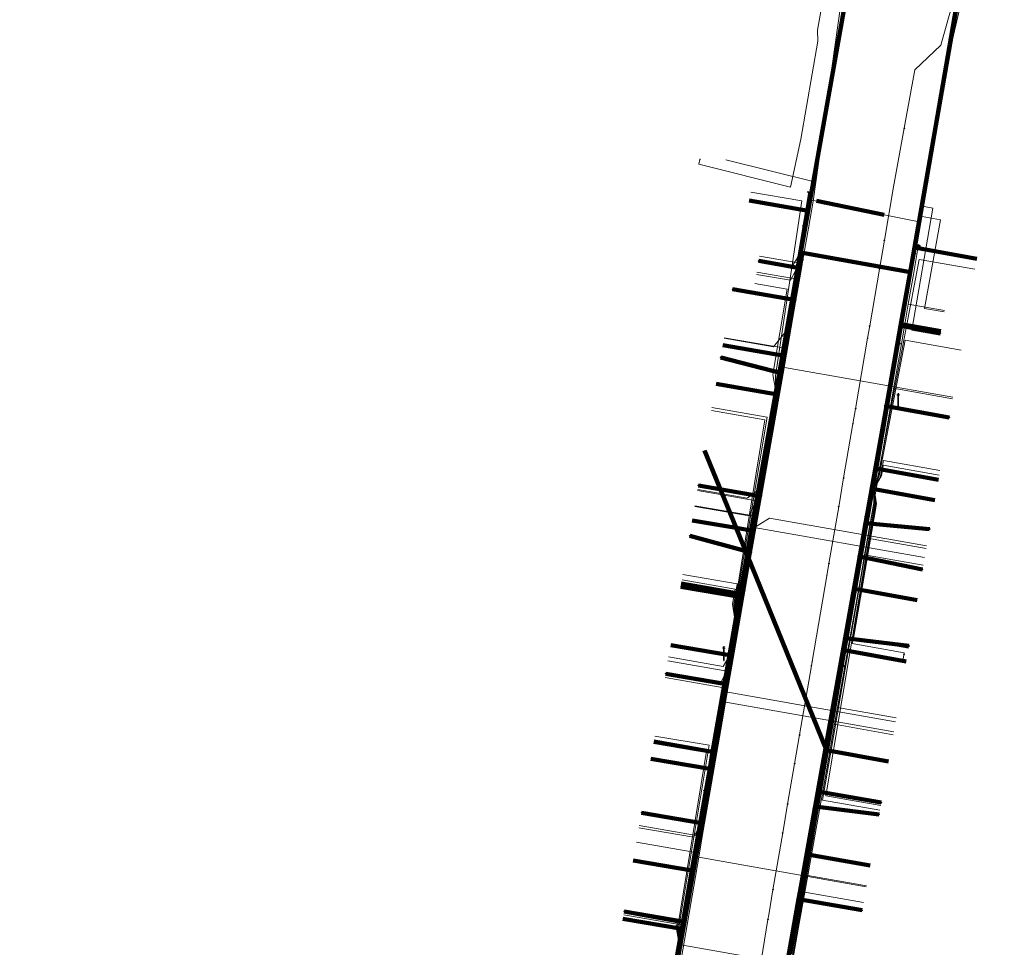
# Model space of a CAD drawing. Extents: x 152558 to 154479, y 462974 to 463683.
# Tile 215 of 256: x 153387 to 153444, y 463477 to 463531. Entities that reach past the tile are written whole.
import ezdxf
from ezdxf.lldxf.tags import DXFTag

# ---------------------------------------------------------------- set-up
doc = ezdxf.new("R2010")
doc.units = 0
doc.header["$LTSCALE"] = 0.2
doc.layers.get('0').update_dxf_attribs({"linetype": 'CONTINUOUS'})
for name, color, linetype, lineweight in [('B-RO-KL-DATA_COAXIAAL_17_ZIGGO BV-G', 90, 'KL-DATA-N', 18), ('B-RO-KL-DATA_COAXIAAL_7_ZIGGO BV-G', 90, 'KL-DATA-N', 18), ('B-RO-KL-DATA_HULPSTUK_KPN BV-S', 90, 'CONTINUOUS', 25), ('B-RO-KL-DATA_HULPSTUK_REGGEFIBER OPERATOR BV-S', 90, 'CONTINUOUS', 25), ('B-RO-KL-DATA_KABELBED_KPN BV-G', 90, 'CONTINUOUS', 100), ('B-RO-KL-DATA_KABELBED_ZIGGO BV-G', 90, 'CONTINUOUS', 100), ('B-RO-KL-DATA_MANTELBUIS_PVC_1_KPN BV-G', 90, 'CONTINUOUS', 100), ('B-RO-KL-DATA_REGGEFIBER OPERATOR BV-G', 90, 'KL-DATA-N', 18), ('B-RO-KL-ET_LS_400 V_STEDIN NETBEHEER BV-G', 190, 'KL-LS-N', 18), ('B-RO-KL-ET_LS_GEMEENTE AMERSFOORT-S', 190, 'CONTINUOUS', 25), ('B-RO-KL-ET_LS_HULPSTUK_STEDIN NETBEHEER BV-S', 190, 'CONTINUOUS', 25), ('B-RO-KL-GAS_LD_KOPER_22_0.1 BAR_STEDIN NETBEHEER BV-G', 50, 'KL-GAS-LD-N', 18), ('B-RO-KL-GAS_LD_MANTELBUIS_ASBESTCEMENT_124_STEDIN NETBEHEER BV-G', 50, 'CONTINUOUS', 100), ('B-RO-KL-GAS_LD_PE_32_0.1 BAR_STEDIN NETBEHEER BV-G', 50, 'KL-GAS-LD-N', 18), ('B-RO-KL-GAS_LD_PVC_63_0.1 BAR_STEDIN NETBEHEER BV-G', 50, 'KL-GAS-LD-N', 18), ('B-RO-KL-WATER_100_VITENS-G', 170, 'KL-WATER-N', 18), ('B-RO-KL-WATER_HULPSTUK_VITENS-S', 170, 'CONTINUOUS', 25)]:
    doc.layers.add(name, color=color, linetype=linetype, lineweight=lineweight)
doc.styles.add('NLCS-ISO', font='NLCS-ISO.ttf')
tags = doc.linetypes.add('KL-DATA-N', pattern='A,4,-1,[101,NLCS.SHX,S=0.5,R=0,X=0,Y=0],-1,4,-1,["D",Standard,S=1,R=0,X=-0.25,Y=-0.5],-1.5', length=12.5).pattern_tags.tags
tags[18] = DXFTag(74, 10)
tags = doc.linetypes.add('KL-GAS-LD-N', pattern='A,4,-1,[69,NLCS.SHX,S=0.5,R=0,X=0,Y=0],-1,4,-1,["L",Standard,S=1,R=0,X=0.25,Y=-0.5],-2', length=13).pattern_tags.tags
tags[18] = DXFTag(74, 10)
tags = doc.linetypes.add('KL-LS-N', pattern='A,4,-1,[103,NLCS.SHX,S=0.75,R=0,X=0,Y=0],-1,4,-1,["L",Standard,S=1,R=0,X=0,Y=-0.5],-2', length=13).pattern_tags.tags
tags[18] = DXFTag(74, 10)
doc.linetypes.add('KL-WATER-N', pattern='A,7,-0.5,[168,NLCS.SHX,S=0.75,R=0,X=0.75,Y=0],-2', length=9.5)

# ---------------------------------------------------------------- blocks, each defined once
blk = doc.blocks.new('SKL-WTB_HULP_MOF-SO')
at = {"linetype": 'ByBlock', "lineweight": 18}
h = blk.add_hatch(color=0, dxfattribs=at)
h.dxf.hatch_style = 1
h.paths.add_polyline_path([(-0.5625, 0, 1), (0.5625, 0, 1)])
at = {"color": 0, "linetype": 'ByBlock', "lineweight": 18}
blk.add_circle((0, 0), 0.5625, dxfattribs=at)
at = {"color": 0, "linetype": 'ByBlock', "lineweight": 18, "style": 'NLCS-ISO', "flags": 1}
for tag, p in [('TYPE', (1.5, 0)), ('OMSCHRIJVING', (1.5, -3)), ('LABEL', (1.5, -1.5))]:
    blk.add_attdef(tag, p, '', height=1, dxfattribs=at)
blk = doc.blocks.new('SKL-WTB_HULP_OVERIG-SO')
at = {"color": 0, "linetype": 'ByBlock', "lineweight": 18}
for points in [[(-0.14, 0.14), (0.14, -0.14)], [(0.14, 0.14), (-0.14, -0.14)]]:
    blk.add_lwpolyline(points, dxfattribs=at)
at = {"color": 0, "linetype": 'ByBlock', "lineweight": 18, "style": 'NLCS-ISO', "flags": 1}
for tag, p in [('TYPE', (1.5, 0)), ('OMSCHRIJVING', (1.5, -3)), ('LABEL', (1.5, -1.5))]:
    blk.add_attdef(tag, p, '', height=1, dxfattribs=at)
blk = doc.blocks.new('SKL-ET_LS_MAST-SO')
for p, q in [((-0.05, 2.07), (0.05, 2.07)), ((-0.05, -2), (0.05, -2))]:
    blk.add_line(p, q)
for points in [[(-0.18, 1.76), (-0.22, 1.76), (-0.22, 1.84), (-0.18, 1.84), (-0.18, 1.79)], [(-0.18, 1.49), (-0.22, 1.49), (-0.22, 1.57), (-0.18, 1.57), (-0.18, 1.52)], [(-0.18, 1.79), (-0.05, 1.79)], [(-0.18, 1.76), (-0.05, 1.76)], [(-0.18, 1.52), (-0.05, 1.52)], [(-0.18, 1.49), (-0.05, 1.49)], [(-0.05, -2), (-0.05, 2.07)], [(0.05, -2), (0.05, 2.07)], [(0.18, 1.92), (0.05, 1.92)], [(0.18, 1.89), (0.05, 1.89)], [(0.18, 1.66), (0.05, 1.66)], [(0.18, 1.63), (0.05, 1.63)], [(0.18, 1.39), (0.05, 1.39)], [(0.18, 1.36), (0.05, 1.36)], [(0.18, 1.89), (0.22, 1.89), (0.22, 1.97), (0.18, 1.97), (0.18, 1.92)], [(0.18, 1.63), (0.22, 1.63), (0.22, 1.71), (0.18, 1.71), (0.18, 1.66)], [(0.18, 1.36), (0.22, 1.36), (0.22, 1.44), (0.18, 1.44), (0.18, 1.39)]]:
    blk.add_lwpolyline(points)

msp = doc.modelspace()

# ---------------------------------------------------------------- linework, layer by layer
at = {"layer": 'B-RO-KL-DATA_COAXIAAL_17_ZIGGO BV-G', "flags": 128}
for points in [[(153460.543, 463559.799), (153460.36, 463559.108), (153460.146, 463558.302), (153459.007, 463554.013), (153457.438, 463554.343), (153451.772, 463555.536), (153451.395, 463555.636), (153441.014, 463558.398), (153438.984, 463558.938), (153436.568, 463559.58), (153431.734, 463544.673), (153436.987, 463543.296), (153436.954, 463543.113), (153435.252, 463533.541), (153432.808, 463519.797), (153431.298, 463511.308), (153430.895, 463509.043), (153429.473, 463501.047), (153429.287, 463500), (153429.221, 463499.619), (153428.823, 463497.343), (153428.194, 463493.736), (153427.204, 463488.062), (153427.032, 463487.076), (153425.99, 463481.105), (153425.395, 463477.695), (153424.353, 463471.725), (153423.758, 463468.316), (153422.905, 463463.428), (153421.902, 463457.681), (153421.054, 463452.825), (153420.716, 463450.888), (153420.176, 463447.792), (153419.852, 463445.938), (153419.515, 463444.005), (153419.241, 463442.436), (153418.421, 463437.737), (153416.41, 463426.217), (153416.1, 463425.096), (153415.58, 463424.056), (153414.868, 463423.136), (153413.992, 463422.37), (153413.343, 463421.995), (153412.986, 463421.788), (153411.885, 463421.411), (153410.733, 463421.253), (153409.573, 463421.322), (153401.464, 463422.591), (153400.377, 463422.761), (153397.094, 463423.275), (153396.089, 463416.927), (153398.895, 463416.483), (153400.081, 463416.296), (153406.991, 463415.202), (153409.08, 463414.871), (153409.949, 463414.651), (153410.767, 463414.279), (153411.504, 463413.768), (153412.138, 463413.133), (153412.649, 463412.395), (153413.019, 463411.577), (153413.237, 463410.706), (153413.296, 463409.811), (153413.194, 463408.919), (153413.038, 463408.165), (153410.882, 463397.735), (153409.793, 463392.469), (153409.141, 463389.316), (153407.448, 463381.127), (153406.605, 463377.049), (153406.382, 463375.972), (153404.797, 463368.304), (153404.635, 463367.521), (153402.925, 463359.249), (153402.803, 463358.661), (153401.855, 463354.074), (153401.198, 463350.898), (153400.753, 463348.673), (153400.684, 463348.325), (153400.432, 463347.066), (153399.896, 463344.384), (153398.326, 463336.525), (153393.352, 463312.435), (153392.757, 463309.554), (153398.681, 463305.928), (153398.718, 463306.125), (153399.164, 463308.558), (153399.615, 463311.013), (153399.651, 463311.198), (153400.426, 463311.049)], [(153460.543, 463559.799), (153460.36, 463559.108), (153460.146, 463558.302), (153459.007, 463554.013), (153457.438, 463554.343), (153451.772, 463555.536), (153451.395, 463555.636), (153441.014, 463558.398), (153438.984, 463558.938), (153436.568, 463559.58), (153431.734, 463544.673), (153436.987, 463543.296), (153436.954, 463543.113), (153435.252, 463533.541), (153432.808, 463519.797), (153431.298, 463511.308), (153430.895, 463509.043), (153429.473, 463501.047), (153429.287, 463500), (153429.221, 463499.619), (153433.875, 463488.17), (153432.794, 463482.06), (153431.756, 463476.198), (153431.136, 463472.702), (153430.613, 463469.747), (153429.994, 463466.249), (153429.183, 463461.667), (153427.413, 463451.638), (153427.375, 463451.422), (153431.887, 463450.601), (153432.974, 463450.403), (153432.978, 463450.397)]]:
    msp.add_lwpolyline(points, dxfattribs=at)
at = {"layer": 'B-RO-KL-DATA_COAXIAAL_7_ZIGGO BV-G', "flags": 128}
for points in [[(153430.867, 463534.321), (153431.354, 463534.234), (153435.252, 463533.541), (153436.954, 463543.113), (153436.989, 463543.104), (153442.793, 463541.584), (153443.212, 463541.47), (153440.912, 463528.302), (153439.049, 463517.632), (153438.266, 463513.148), (153436.786, 463504.673), (153440.44, 463504.011)], [(153430.867, 463534.321), (153431.354, 463534.234), (153435.252, 463533.541), (153436.954, 463543.113), (153436.989, 463543.104), (153442.793, 463541.584), (153443.212, 463541.47), (153440.912, 463528.302), (153439.049, 463517.632), (153438.266, 463513.148), (153436.786, 463504.673), (153440.44, 463504.011)], [(153430.867, 463534.321), (153431.354, 463534.234), (153435.252, 463533.541), (153432.808, 463519.797), (153431.298, 463511.308), (153430.895, 463509.043), (153429.473, 463501.047), (153429.287, 463500), (153429.221, 463499.619), (153428.823, 463497.343), (153428.194, 463493.736), (153427.204, 463488.062), (153427.032, 463487.076), (153425.99, 463481.105), (153425.395, 463477.695), (153421.949, 463478.287)], [(153430.867, 463534.321), (153431.354, 463534.234), (153435.252, 463533.541), (153432.808, 463519.797), (153431.298, 463511.308), (153430.895, 463509.043), (153429.473, 463501.047), (153429.287, 463500), (153429.221, 463499.619), (153428.823, 463497.343), (153428.194, 463493.736), (153427.204, 463488.062), (153427.032, 463487.076), (153425.99, 463481.105), (153422.547, 463481.697)], [(153430.867, 463534.321), (153431.354, 463534.234), (153435.252, 463533.541), (153432.808, 463519.797), (153431.298, 463511.308), (153430.895, 463509.043), (153429.473, 463501.047), (153429.287, 463500), (153429.221, 463499.619), (153428.823, 463497.343), (153428.194, 463493.736), (153427.204, 463488.062), (153427.032, 463487.076), (153423.586, 463487.668)], [(153430.867, 463534.321), (153431.354, 463534.234), (153435.252, 463533.541), (153432.808, 463519.797), (153431.298, 463511.308), (153430.895, 463509.043), (153429.473, 463501.047), (153429.287, 463500), (153429.221, 463499.619), (153428.823, 463497.343), (153428.194, 463493.736), (153427.204, 463488.062), (153423.753, 463488.655)], [(153430.867, 463534.321), (153431.354, 463534.234), (153435.252, 463533.541), (153432.808, 463519.797), (153431.298, 463511.308), (153430.895, 463509.043), (153429.473, 463501.047), (153429.287, 463500), (153429.221, 463499.619), (153428.823, 463497.343), (153428.194, 463493.736), (153424.745, 463494.329)], [(153430.867, 463534.321), (153431.354, 463534.234), (153435.252, 463533.541), (153432.808, 463519.797), (153431.298, 463511.308), (153430.895, 463509.043), (153429.473, 463501.047), (153428.578, 463501.201), (153426.013, 463501.642)], [(153430.867, 463534.321), (153431.354, 463534.234), (153435.252, 463533.541), (153432.808, 463519.797), (153431.298, 463511.308), (153430.895, 463509.043), (153429.473, 463501.047), (153428.578, 463501.201), (153426.731, 463505.743)], [(153430.867, 463534.321), (153431.354, 463534.234), (153435.252, 463533.541), (153432.808, 463519.797), (153431.298, 463511.308), (153430.895, 463509.043), (153427.409, 463509.642)], [(153430.867, 463534.321), (153431.354, 463534.234), (153435.252, 463533.541), (153432.808, 463519.797), (153431.298, 463511.308), (153427.799, 463511.91)], [(153430.867, 463534.321), (153431.354, 463534.234), (153435.252, 463533.541), (153432.808, 463519.797), (153431.298, 463511.308), (153430.895, 463509.043), (153429.473, 463501.047), (153429.287, 463500), (153429.221, 463499.619), (153433.875, 463488.17), (153437.517, 463487.51)], [(153430.867, 463534.321), (153431.354, 463534.234), (153435.252, 463533.541), (153432.808, 463519.797), (153431.298, 463511.308), (153430.895, 463509.043), (153429.473, 463501.047), (153429.287, 463500), (153429.221, 463499.619), (153433.875, 463488.17), (153437.517, 463487.51)], [(153430.867, 463534.321), (153431.354, 463534.234), (153435.252, 463533.541), (153432.808, 463519.797), (153431.298, 463511.308), (153430.895, 463509.043), (153429.473, 463501.047), (153429.287, 463500), (153429.221, 463499.619), (153433.875, 463488.17), (153434.913, 463494.03), (153435.55, 463497.627), (153439.19, 463496.968)], [(153432.978, 463450.397), (153432.974, 463450.403), (153431.887, 463450.601), (153427.375, 463451.422), (153427.413, 463451.638), (153429.183, 463461.667), (153429.994, 463466.249), (153430.613, 463469.747), (153431.136, 463472.702), (153431.756, 463476.198), (153432.794, 463482.06), (153436.436, 463481.4)]]:
    msp.add_lwpolyline(points, dxfattribs=at)
at = {"layer": 'B-RO-KL-DATA_KABELBED_KPN BV-G', "flags": 128}
for points in [[(153438.791, 463516.193), (153439.112, 463517.993), (153441.978, 463534.564)], [(153438.791, 463516.194), (153432.475, 463517.325), (153432.405, 463516.928), (153432.318, 463516.429), (153431.99, 463514.563), (153431.238, 463510.279), (153429.972, 463503.069), (153429.741, 463501.751), (153429.43, 463500), (153428.995, 463497.543), (153428.922, 463497.134), (153428.017, 463492.029), (153426.575, 463483.891), (153425.547, 463478.095), (153425.13, 463475.739)], [(153438.491, 463516.247), (153432.585, 463517.306)], [(153432.405, 463516.928), (153432.318, 463516.429), (153429.905, 463516.85)], [(153430.827, 463471.443), (153432.248, 463479.426), (153432.319, 463479.827), (153433.198, 463484.763), (153433.215, 463484.861), (153433.373, 463485.747), (153434.973, 463494.739), (153435.909, 463500), (153436.173, 463501.482), (153436.244, 463501.881), (153437.392, 463508.329), (153438.23, 463513.043), (153438.791, 463516.193)], [(153431.99, 463514.563), (153428.374, 463515.188)], [(153438.23, 463513.043), (153440.564, 463512.631)], [(153431.238, 463510.279), (153427.68, 463511.199)], [(153437.392, 463508.329), (153441.084, 463507.679)], [(153429.972, 463503.069), (153426.374, 463503.691)], [(153436.244, 463501.881), (153436.173, 463501.482), (153439.926, 463501.131)], [(153429.389, 463499.77), (153425.86, 463500.735)], [(153435.823, 463499.518), (153439.508, 463498.767)], [(153428.995, 463497.543), (153428.922, 463497.134), (153425.34, 463497.745)], [(153434.973, 463494.739), (153438.715, 463494.283)], [(153428.017, 463492.029), (153424.452, 463492.646)], [(153433.198, 463484.763), (153433.215, 463484.861), (153433.373, 463485.747), (153437.089, 463485.093)], [(153433.198, 463484.763), (153433.215, 463484.861), (153436.967, 463484.404)], [(153426.575, 463483.891), (153423.036, 463484.502)], [(153432.319, 463479.827), (153432.248, 463479.426), (153435.972, 463478.778)], [(153425.13, 463475.739), (153425.547, 463478.095), (153422.028, 463478.711)]]:
    msp.add_lwpolyline(points, dxfattribs=at)
at = {"layer": 'B-RO-KL-DATA_KABELBED_ZIGGO BV-G', "flags": 128}
for points in [[(153443.212, 463541.47), (153439.049, 463517.632)], [(153435.252, 463533.541), (153432.808, 463519.797)], [(153429.357, 463520.39), (153432.808, 463519.797)], [(153432.808, 463519.797), (153431.298, 463511.308)], [(153439.049, 463517.632), (153438.266, 463513.148)], [(153442.691, 463516.972), (153439.049, 463517.632)], [(153438.266, 463513.148), (153436.786, 463504.673)], [(153440.581, 463512.729), (153438.266, 463513.148)], [(153427.799, 463511.91), (153431.298, 463511.308)], [(153431.298, 463511.308), (153430.895, 463509.043)], [(153427.409, 463509.642), (153430.895, 463509.043)], [(153430.895, 463509.043), (153429.473, 463501.047)], [(153428.578, 463501.201), (153426.731, 463505.743)], [(153436.786, 463504.673), (153436.58, 463503.49)], [(153440.44, 463504.011), (153436.786, 463504.673)], [(153436.58, 463503.49), (153435.55, 463497.627)], [(153440.231, 463502.828), (153436.58, 463503.49)], [(153426.013, 463501.642), (153428.578, 463501.201)], [(153429.221, 463499.619), (153428.578, 463501.201)], [(153428.578, 463501.201), (153429.473, 463501.047)], [(153429.221, 463499.619), (153429.473, 463501.047)], [(153428.823, 463497.343), (153429.221, 463499.619)], [(153433.875, 463488.17), (153429.221, 463499.619)], [(153425.368, 463497.937), (153428.823, 463497.343)], [(153435.55, 463497.627), (153434.913, 463494.03)], [(153439.19, 463496.968), (153435.55, 463497.627)], [(153428.194, 463493.736), (153428.823, 463497.343)], [(153424.745, 463494.329), (153428.194, 463493.736)], [(153427.204, 463488.062), (153428.194, 463493.736)], [(153434.913, 463494.03), (153433.875, 463488.17)], [(153438.558, 463493.369), (153434.913, 463494.03)], [(153423.753, 463488.655), (153427.204, 463488.062)], [(153427.032, 463487.076), (153427.204, 463488.062)], [(153433.875, 463488.17), (153432.794, 463482.06)], [(153437.517, 463487.51), (153433.875, 463488.17)], [(153423.586, 463487.668), (153427.032, 463487.076)], [(153425.99, 463481.105), (153427.032, 463487.076)], [(153432.794, 463482.06), (153431.756, 463476.198)], [(153436.436, 463481.4), (153432.794, 463482.06)], [(153425.99, 463481.105), (153422.547, 463481.697)], [(153425.395, 463477.695), (153425.99, 463481.105)], [(153421.949, 463478.287), (153425.395, 463477.695)], [(153424.353, 463471.725), (153425.395, 463477.695)]]:
    msp.add_lwpolyline(points, dxfattribs=at)
at = {"layer": 'B-RO-KL-DATA_MANTELBUIS_PVC_1_KPN BV-G', "flags": 128}
msp.add_lwpolyline([(153438.491, 463516.247), (153432.585, 463517.306)], dxfattribs=at)
at = {"layer": 'B-RO-KL-DATA_REGGEFIBER OPERATOR BV-G', "flags": 128}
for points in [[(153426.454, 463522.808), (153426.403, 463522.519), (153431.778, 463521.179), (153432.386, 463524), (153433.381, 463529.728), (153433.361, 463530.385), (153434.329, 463535.891), (153434.337, 463537.11), (153435.585, 463541.733), (153435.719, 463543.591)], [(153426.454, 463522.808), (153426.46, 463522.841)], [(153426.454, 463522.808), (153426.5, 463522.8)], [(153373.879, 463427.097), (153374.197, 463427.199), (153375.409, 463427.373), (153399.877, 463423.513), (153412.903, 463421.454), (153414.393, 463421.931), (153415.528, 463423.3), (153415.798, 463424.096), (153416.205, 463425.802), (153418.066, 463436.458), (153420.908, 463452.56), (153425.199, 463477.021), (153426.621, 463485.095), (153428.044, 463493.17), (153429.466, 463501.244), (153430.887, 463509.319), (153432.837, 463520.904)], [(153430.887, 463509.319), (153430.896, 463510.121), (153432.444, 463520.367), (153429.442, 463520.876)], [(153428.742, 463458.052), (153429.709, 463463.51), (153433.193, 463483.541), (153439.077, 463517.313)], [(153436.668, 463503.485), (153436.912, 463504.262), (153439.315, 463516.935), (153442.585, 463516.366)], [(153430.887, 463509.319), (153430.728, 463510.185), (153431.573, 463515.201), (153429.679, 463515.527)], [(153436.668, 463503.485), (153436.98, 463504.25), (153438.491, 463512.205), (153441.78, 463511.625)], [(153428.517, 463495.857), (153428.51, 463496.711), (153430.269, 463507.54), (153427.138, 463508.086)], [(153428.517, 463495.857), (153428.556, 463496.623), (153430.41, 463507.686), (153427.168, 463508.262)], [(153436.668, 463503.485), (153437.042, 463504.232), (153437.227, 463505.145), (153440.535, 463504.563)], [(153436.668, 463503.485), (153437.105, 463504.247), (153437.213, 463504.868), (153440.487, 463504.291)], [(153437.014, 463484.647), (153433.657, 463485.237), (153436.652, 463502.623), (153436.668, 463503.485)], [(153436.668, 463503.485), (153436.72, 463502.607), (153433.839, 463485.499), (153437.064, 463484.929)], [(153438.553, 463493.347), (153438.356, 463493.382), (153438.443, 463493.875), (153435.379, 463494.416), (153436.764, 463502.611), (153436.668, 463503.485)], [(153436.668, 463503.485), (153436.821, 463502.616), (153435.474, 463494.72), (153438.696, 463494.152)], [(153428.517, 463495.857), (153428.365, 463496.724), (153428.523, 463497.617), (153425.41, 463498.159)], [(153428.517, 463495.857), (153428.452, 463496.729), (153428.644, 463497.928), (153425.465, 463498.476)], [(153425.199, 463477.021), (153425.223, 463477.784), (153427.011, 463488.455), (153423.815, 463488.998)], [(153425.199, 463477.021), (153425.161, 463477.835), (153426.87, 463488.234), (153423.776, 463488.773)], [(153425.199, 463477.021), (153425.098, 463477.846), (153425.121, 463478.044), (153422.008, 463478.607)], [(153421.952, 463478.288), (153425.023, 463477.753), (153425.046, 463477.888), (153425.199, 463477.021)]]:
    msp.add_lwpolyline(points, dxfattribs=at)
at = {"layer": 'B-RO-KL-ET_LS_400 V_STEDIN NETBEHEER BV-G', "flags": 128}
for points in [[(153431.429, 463547.583), (153432.504, 463547.313), (153435.849, 463540.09), (153434.853, 463532.91), (153433.264, 463521.461), (153433.11, 463520.353), (153432.826, 463518.773), (153432.452, 463516.693), (153432.284, 463515.756), (153431.924, 463513.756), (153431.557, 463511.713), (153431.07, 463508.95), (153430.369, 463504.898), (153429.997, 463502.747), (153429.844, 463501.861), (153429.5, 463499.875), (153428.464, 463493.882), (153428.271, 463492.767), (153428.101, 463491.781), (153427.763, 463489.83), (153427.062, 463485.778), (153426.6, 463483.11), (153426.43, 463482.125), (153426.193, 463480.756), (153425.353, 463475.901), (153424.773, 463472.55), (153424.543, 463471.217), (153424.484, 463470.878), (153423.745, 463466.605), (153423.418, 463464.717), (153422.717, 463460.665), (153422.568, 463459.802), (153422.306, 463458.29), (153422.045, 463456.781), (153421.68, 463454.674), (153420.931, 463450.557), (153420.825, 463449.976), (153420.611, 463448.797), (153420.259, 463446.862), (153419.523, 463442.814), (153419.399, 463442.132), (153419.22, 463441.149), (153418.786, 463438.765), (153418.504, 463437.213), (153416.388, 463426.16), (153415.814, 463423.163)], [(153427.985, 463522.776), (153433.264, 463521.461)], [(153439.261, 463517.695), (153438.975, 463516.047), (153438.674, 463514.317), (153438.469, 463513.136), (153438.271, 463511.996), (153437.807, 463509.326), (153437.398, 463506.974), (153436.554, 463502.12), (153436.291, 463500.606), (153436.12, 463499.629), (153435.847, 463498.091), (153434.957, 463493.072), (153434.531, 463490.669), (153434.356, 463489.684), (153433.895, 463487.082), (153433.177, 463483.032), (153432.786, 463480.826), (153432.611, 463479.841), (153432.287, 463478.013), (153431.397, 463472.994), (153431.16, 463471.657), (153430.904, 463470.214), (153430.507, 463467.974), (153429.647, 463463.127), (153429.298, 463461.161), (153428.929, 463459.077), (153428.631, 463457.396), (153428.456, 463456.411), (153427.58, 463451.473), (153432.408, 463450.617), (153432.181, 463449.318), (153431.821, 463447.254), (153431.113, 463443.203), (153430.684, 463440.748), (153430.512, 463439.763), (153430.236, 463438.182), (153429.358, 463433.161), (153429.013, 463431.185), (153428.806, 463430.003), (153428.311, 463427.168), (153427.482, 463422.42), (153426.793, 463422.543), (153421.871, 463423.421), (153416.497, 463423.798), (153415.814, 463423.163)], [(153429.952, 463517.124), (153432.452, 463516.693)], [(153429.79, 463516.184), (153432.284, 463515.756)], [(153440.792, 463513.952), (153438.674, 463514.317)], [(153440.588, 463512.77), (153438.469, 463513.136)], [(153427.881, 463512.352), (153431.557, 463511.713)], [(153441.277, 463508.767), (153438.013, 463509.344), (153437.807, 463509.326)], [(153426.321, 463503.387), (153429.997, 463502.747)], [(153426.166, 463502.5), (153429.844, 463501.861)], [(153439.726, 463500), (153436.291, 463500.606)], [(153439.553, 463499.022), (153436.12, 463499.629)], [(153424.585, 463493.408), (153428.271, 463492.767)], [(153424.414, 463492.423), (153428.101, 463491.781)], [(153437.968, 463490.061), (153434.531, 463490.669)], [(153437.793, 463489.076), (153434.356, 463489.684)], [(153422.905, 463483.753), (153426.6, 463483.11)], [(153422.734, 463482.768), (153426.43, 463482.125)], [(153436.226, 463480.217), (153432.786, 463480.826)], [(153436.052, 463479.232), (153432.611, 463479.841)]]:
    msp.add_lwpolyline(points, dxfattribs=at)
at = {"layer": 'B-RO-KL-GAS_LD_KOPER_22_0.1 BAR_STEDIN NETBEHEER BV-G', "flags": 128}
for points in [[(153429.922, 463516.949), (153431.917, 463516.605), (153432.2, 463517.064)], [(153429.769, 463516.062), (153431.762, 463515.72), (153432.062, 463516.277)], [(153427.874, 463512.315), (153430.774, 463511.811), (153431.422, 463512.612)], [(153426.331, 463503.445), (153429.23, 463502.952), (153429.806, 463503.347)], [(153426.159, 463502.459), (153429.353, 463501.904), (153429.687, 463502.659)], [(153424.624, 463493.631), (153427.818, 463493.075), (153428.101, 463493.535)], [(153424.435, 463492.547), (153427.629, 463491.992), (153427.946, 463492.646)], [(153422.882, 463483.616), (153426.074, 463483.061), (153426.357, 463483.519)], [(153421.994, 463478.515), (153425.353, 463477.93)]]:
    msp.add_lwpolyline(points, dxfattribs=at)
at = {"layer": 'B-RO-KL-GAS_LD_MANTELBUIS_ASBESTCEMENT_124_STEDIN NETBEHEER BV-G', "flags": 128}
msp.add_lwpolyline([(153433.29, 463520.367), (153437.257, 463519.55)], dxfattribs=at)
at = {"layer": 'B-RO-KL-GAS_LD_PE_32_0.1 BAR_STEDIN NETBEHEER BV-G', "flags": 128}
for points in [[(153440.541, 463512.499), (153438.88, 463512.786), (153440.119, 463519.954), (153439.387, 463520.081)], [(153440.777, 463513.863), (153439.619, 463514.062), (153440.563, 463519.269), (153439.284, 463519.49)], [(153441.294, 463508.865), (153431.083, 463510.672)], [(153439.752, 463500.146), (153430.547, 463501.769), (153429.409, 463501.061)], [(153439.63, 463499.457), (153429.642, 463501.223), (153429.358, 463500.766)], [(153437.823, 463489.244), (153427.863, 463491.005), (153427.907, 463492.423)], [(153437.927, 463489.834), (153427.769, 463491.633)], [(153436.216, 463480.157), (153426.28, 463481.915), (153426.169, 463482.442)], [(153435.304, 463475.002), (153425.342, 463476.764), (153425.235, 463477.29)]]:
    msp.add_lwpolyline(points, dxfattribs=at)
at = {"layer": 'B-RO-KL-GAS_LD_PVC_63_0.1 BAR_STEDIN NETBEHEER BV-G', "flags": 128}
msp.add_lwpolyline([(153443.539, 463541.302), (153443.098, 463538.723), (153442.472, 463535.375), (153441.824, 463532.205), (153441.387, 463530.339), (153440.561, 463526.813), (153439.425, 463520.3), (153439.387, 463520.081), (153439.35, 463519.87), (153439.284, 463519.49), (153439.223, 463519.166), (153437.257, 463519.55), (153432.826, 463520.456), (153432.505, 463518.811), (153432.2, 463517.064), (153432.179, 463516.944), (153432.062, 463516.277), (153431.538, 463513.275), (153431.422, 463512.612), (153431.083, 463510.672), (153430.769, 463508.876), (153430.526, 463507.483), (153429.948, 463504.163), (153429.806, 463503.347), (153429.726, 463502.886), (153429.687, 463502.659), (153429.409, 463501.061), (153429.358, 463500.766), (153429.184, 463499.764), (153428.939, 463498.352), (153428.238, 463494.322), (153428.101, 463493.535), (153428.086, 463493.451), (153427.946, 463492.646), (153427.907, 463492.423), (153427.769, 463491.633), (153427.496, 463490.064), (153427.206, 463488.396), (153426.738, 463485.708), (153426.401, 463483.772), (153426.357, 463483.519), (153426.169, 463482.442), (153425.827, 463480.505), (153425.614, 463479.349), (153425.353, 463477.93), (153425.235, 463477.29), (153424.871, 463475.311), (153424.541, 463473.52), (153424.493, 463473.257), (153424.402, 463472.763), (153424.315, 463472.293), (153424.225, 463471.803), (153423.748, 463469.209), (153423.744, 463469.19), (153423.017, 463465.12), (153422.886, 463464.373), (153422.819, 463463.989), (153422.548, 463462.44), (153422.249, 463460.731), (153421.926, 463458.886), (153421.823, 463458.297), (153421.477, 463456.364), (153420.695, 463452.044), (153420.394, 463450.38), (153420.265, 463449.67)], dxfattribs=at)
at = {"layer": 'B-RO-KL-WATER_100_VITENS-G', "flags": 128}
msp.add_lwpolyline([(153442.289, 463535.584), (153440.58, 463529.504), (153439.82, 463528.779), (153439.059, 463528.053), (153438.439, 463524.627), (153437.818, 463521.201), (153437.28, 463518.065), (153436.99, 463516.374), (153436.418, 463513.041), (153436.295, 463512.323), (153435.584, 463508.183), (153435.432, 463507.3), (153434.888, 463504.131), (153434.598, 463502.442), (153434.026, 463499.108), (153433.903, 463498.389), (153433.041, 463493.366), (153432.997, 463493.112), (153432.301, 463489.06), (153432.011, 463487.372), (153431.605, 463485.008), (153431.315, 463483.319), (153430.743, 463479.984), (153430.492, 463478.521), (153430.446, 463478.242), (153429.946, 463475.201), (153429.619, 463473.212), (153429.406, 463471.911), (153429.192, 463470.61)], dxfattribs=at)

# ---------------------------------------------------------------- block references
at = {"layer": 'B-RO-KL-DATA_HULPSTUK_KPN BV-S', "xscale": 0.2, "yscale": 0.2, "zscale": 0.2}
for name, p in [('SKL-WTB_HULP_OVERIG-SO', (153429.905, 463516.85)), ('SKL-WTB_HULP_MOF-SO', (153432.405, 463516.928)), ('SKL-WTB_HULP_OVERIG-SO', (153432.405, 463516.928)), ('SKL-WTB_HULP_OVERIG-SO', (153438.791, 463516.194)), ('SKL-WTB_HULP_OVERIG-SO', (153438.791, 463516.193)), ('SKL-WTB_HULP_OVERIG-SO', (153438.791, 463516.193)), ('SKL-WTB_HULP_OVERIG-SO', (153428.374, 463515.188)), ('SKL-WTB_HULP_MOF-SO', (153431.99, 463514.563)), ('SKL-WTB_HULP_OVERIG-SO', (153431.99, 463514.563)), ('SKL-WTB_HULP_MOF-SO', (153438.231, 463513.043)), ('SKL-WTB_HULP_OVERIG-SO', (153438.23, 463513.043)), ('SKL-WTB_HULP_OVERIG-SO', (153440.564, 463512.631)), ('SKL-WTB_HULP_OVERIG-SO', (153427.68, 463511.199)), ('SKL-WTB_HULP_MOF-SO', (153431.238, 463510.279)), ('SKL-WTB_HULP_OVERIG-SO', (153431.238, 463510.279)), ('SKL-WTB_HULP_MOF-SO', (153437.392, 463508.329)), ('SKL-WTB_HULP_OVERIG-SO', (153437.392, 463508.329)), ('SKL-WTB_HULP_OVERIG-SO', (153441.084, 463507.679)), ('SKL-WTB_HULP_OVERIG-SO', (153426.374, 463503.691)), ('SKL-WTB_HULP_MOF-SO', (153429.972, 463503.069)), ('SKL-WTB_HULP_OVERIG-SO', (153429.972, 463503.069)), ('SKL-WTB_HULP_MOF-SO', (153436.244, 463501.881)), ('SKL-WTB_HULP_OVERIG-SO', (153436.244, 463501.881)), ('SKL-WTB_HULP_OVERIG-SO', (153439.926, 463501.131)), ('SKL-WTB_HULP_OVERIG-SO', (153425.86, 463500.735)), ('SKL-WTB_HULP_MOF-SO', (153429.389, 463499.77)), ('SKL-WTB_HULP_OVERIG-SO', (153429.389, 463499.77)), ('SKL-WTB_HULP_MOF-SO', (153435.823, 463499.518)), ('SKL-WTB_HULP_OVERIG-SO', (153435.823, 463499.518)), ('SKL-WTB_HULP_OVERIG-SO', (153439.508, 463498.767)), ('SKL-WTB_HULP_OVERIG-SO', (153425.34, 463497.745)), ('SKL-WTB_HULP_MOF-SO', (153428.995, 463497.543)), ('SKL-WTB_HULP_OVERIG-SO', (153428.995, 463497.543)), ('SKL-WTB_HULP_MOF-SO', (153434.973, 463494.739)), ('SKL-WTB_HULP_OVERIG-SO', (153434.973, 463494.739)), ('SKL-WTB_HULP_OVERIG-SO', (153438.715, 463494.283)), ('SKL-WTB_HULP_OVERIG-SO', (153424.452, 463492.646)), ('SKL-WTB_HULP_MOF-SO', (153428.017, 463492.029)), ('SKL-WTB_HULP_OVERIG-SO', (153428.017, 463492.029)), ('SKL-WTB_HULP_MOF-SO', (153433.198, 463484.763)), ('SKL-WTB_HULP_OVERIG-SO', (153437.089, 463485.093)), ('SKL-WTB_HULP_OVERIG-SO', (153423.036, 463484.502)), ('SKL-WTB_HULP_OVERIG-SO', (153433.197, 463484.763)), ('SKL-WTB_HULP_OVERIG-SO', (153433.197, 463484.763)), ('SKL-WTB_HULP_OVERIG-SO', (153436.967, 463484.404)), ('SKL-WTB_HULP_MOF-SO', (153426.575, 463483.891)), ('SKL-WTB_HULP_OVERIG-SO', (153426.575, 463483.891)), ('SKL-WTB_HULP_MOF-SO', (153432.319, 463479.827)), ('SKL-WTB_HULP_OVERIG-SO', (153432.319, 463479.827)), ('SKL-WTB_HULP_OVERIG-SO', (153422.028, 463478.711)), ('SKL-WTB_HULP_OVERIG-SO', (153435.972, 463478.778))]:
    msp.add_blockref(name, p, dxfattribs=at)
at = {"layer": 'B-RO-KL-DATA_HULPSTUK_REGGEFIBER OPERATOR BV-S', "xscale": 0.2, "yscale": 0.2, "zscale": 0.2}
for p in [(153432.8, 463520.9), (153432.5, 463518.9), (153439.1, 463517.3), (153431.7, 463513.9), (153438.2, 463512), (153430.8, 463509), (153437.3, 463507), (153430.1, 463504.9), (153436.4, 463502.1), (153429.2, 463499.9), (153435.7, 463498.1), (153428.2, 463493.9), (153438.43, 463493.78), (153434.9, 463493.1), (153427.5, 463489.9), (153433.8, 463487.1), (153426.7, 463485.8), (153433.1, 463483), (153425.9, 463480.8), (153432.2, 463478)]:
    msp.add_blockref('SKL-WTB_HULP_OVERIG-SO', p, dxfattribs=at)
at = {"layer": 'B-RO-KL-ET_LS_GEMEENTE AMERSFOORT-S', "xscale": 0.2, "yscale": 0.2, "zscale": 0.2}
for p in [(153438.088, 463508.672), (153427.867, 463493.832)]:
    msp.add_blockref('SKL-ET_LS_MAST-SO', p, dxfattribs=at)
at = {"layer": 'B-RO-KL-ET_LS_HULPSTUK_STEDIN NETBEHEER BV-S', "xscale": 0.2, "yscale": 0.2, "zscale": 0.2}
msp.add_blockref('SKL-WTB_HULP_MOF-SO', (153439.261, 463517.695), dxfattribs=at)
at = {"layer": 'B-RO-KL-WATER_HULPSTUK_VITENS-S', "xscale": 0.2, "yscale": 0.2, "zscale": 0.2}
for p in [(153438.439, 463524.627), (153437.28, 463518.065), (153436.99, 463516.374), (153436.418, 463513.041), (153436.295, 463512.323), (153435.584, 463508.183), (153435.432, 463507.3), (153434.888, 463504.131), (153434.598, 463502.442), (153434.026, 463499.108), (153433.903, 463498.389), (153432.997, 463493.112), (153433.041, 463493.366), (153432.301, 463489.06), (153432.011, 463487.372), (153431.605, 463485.008), (153431.315, 463483.319), (153430.743, 463479.984), (153430.446, 463478.242)]:
    msp.add_blockref('SKL-WTB_HULP_OVERIG-SO', p, dxfattribs=at)

doc.saveas('drawing.dxf')
